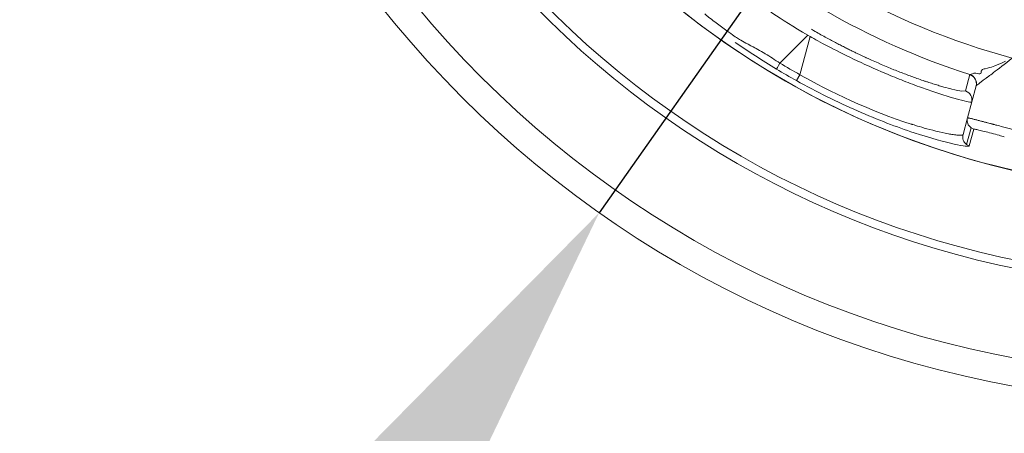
# Model space of a CAD drawing. Extents: x 0 to 283, y 0 to 196.
# Tile 16 of 30: x 223.72 to 229.03, y 99.34 to 101.57. Entities that reach past the tile are written whole.
import ezdxf

# ---------------------------------------------------------------- set-up
doc = ezdxf.new("R2010")
doc.units = 0
doc.layers.get('0').update_dxf_attribs({"linetype": 'CONTINUOUS'})
doc.layers.get('DEFPOINTS').update_dxf_attribs({"linetype": 'CONTINUOUS'})
doc.layers.add('DIM', color=7, linetype='CONTINUOUS')
doc.layers.add('TANGENT EDGES', color=7, linetype='CONTINUOUS', lineweight=0)
doc.layers.add('VISIBLE', color=255, linetype='CONTINUOUS', lineweight=0)
doc.styles.add('SANSSERIF', font='sanss___.ttf')
doc.dimstyles.new('ISO-25', dxfattribs={"dimtxt": 2.5, "dimasz": 2.5, "dimexe": 1.25, "dimexo": 1, "dimgap": 0.6, "dimtad": 1, "dimdec": 1, "dimzin": 9, "dimdsep": 46, "dimtxsty": 'SANSSERIF', "dimcen": 0.75, "dimadec": 1, "dimazin": 0, "dimtfac": 1, "dimtdec": 1, "dimtmove": 0, "dimatfit": 3, "dimfxl": 1, "dimarcsym": 0})
doc.dimstyles.new('ISO-25$0', dxfattribs={"dimtxt": 2.5, "dimasz": 2.5, "dimexe": 1.25, "dimexo": 1, "dimgap": 0.6, "dimtad": 1, "dimdec": 1, "dimzin": 9, "dimdsep": 46, "dimtxsty": 'SANSSERIF', "dimcen": 0.75, "dimadec": 1, "dimazin": 0, "dimtfac": 1, "dimtdec": 1, "dimtmove": 0, "dimatfit": 3, "dimfxl": 1, "dimarcsym": 0})

# ---------------------------------------------------------------- blocks, each defined once
blk = doc.blocks.new('*D108')
at = {"layer": 'DEFPOINTS', "color": 0, "transparency": 16777216}
for p in [(230.0861, 105.1291), (242.71, 87.1538), (242.71, 54.1474)]:
    blk.add_point(p, dxfattribs=at)
at = {"layer": 'DIM', "color": 0, "lineweight": -2, "transparency": 16777216}
for p, q in [((230.0861, 103.1291), (230.0861, 51.6474)), ((242.71, 85.1538), (242.71, 51.6474)), ((230.0861, 54.1474), (200.5654, 54.1474)), ((237.71, 54.1474), (235.0861, 54.1474))]:
    blk.add_line(p, q, dxfattribs=at)
at = {"layer": 'DIM', "color": 0, "transparency": 16777216}
for points in [[(235.0861, 54.9807), (235.0861, 53.314), (230.0861, 54.1474)], [(237.71, 54.9807), (237.71, 53.314), (242.71, 54.1474)]]:
    blk.add_solid(points, dxfattribs=at)
at = {"layer": 'DIM', "color": 0, "transparency": 16777216, "insert": (210.0885, 57.9228), "char_height": 5, "attachment_point": 5, "style": 'SANSSERIF'}
blk.add_mtext('25.25', dxfattribs=at)
blk = doc.blocks.new('*D112')
at = {"color": 0, "lineweight": -2, "transparency": 16777216}
for p, q in [((236.193, 113.8198), (239.0704, 117.9089)), ((233.3156, 109.7307), (226.8414, 100.5303)), ((192.8658, 52.2475), (223.964, 96.4412))]:
    blk.add_line(p, q, dxfattribs=at)
at = {"color": 0, "transparency": 16777216}
for points in [[(235.5115, 114.2994), (236.8745, 113.3402), (233.3156, 109.7307)], [(223.2825, 96.9208), (224.6455, 95.9617), (226.8414, 100.5303)]]:
    blk.add_solid(points, dxfattribs=at)
at = {"layer": 'DEFPOINTS', "color": 0, "transparency": 16777216}
for p in [(233.3156, 109.7307), (226.8414, 100.5303)]:
    blk.add_point(p, dxfattribs=at)
at = {"color": 0, "transparency": 16777216, "insert": (195.6717, 62.861), "char_height": 5, "attachment_point": 5, "rotation": 54.8667, "style": 'SANSSERIF'}
blk.add_mtext('∅22.5', dxfattribs=at)

msp = doc.modelspace()

# ---------------------------------------------------------------- linework, layer by layer
at = {"layer": 'TANGENT EDGES'}
for p, q in [((227.967, 101.4874), (227.8163, 101.3367)), ((227.9792, 101.4804), (227.9241, 101.2745)), ((227.967, 101.4874), (227.9792, 101.4804)), ((227.9051, 101.2427), (227.9241, 101.2745)), ((228.874, 101.2146), (228.8739, 101.2144)), ((228.8232, 100.8982), (228.8472, 100.9878)), ((228.8621, 100.9807), (228.8376, 100.8912))]:
    msp.add_line(p, q, dxfattribs=at)
for centre, radius, start, end in [((230.0785, 105.1305), 4.4848, 180, 325), ((230.0785, 105.1305), 4.9555, 183.7604, 270), ((230.0785, 105.1305), 3.8992, 225, 255), ((228.8256, 101.2273), 0.05, 345, 72.234), ((228.8258, 101.2275), 0.05, 345, 72.1871), ((228.802, 101.1392), 0.05, 345.0011, 72.2336)]:
    msp.add_arc(centre, radius, start, end, dxfattribs=at)
for centre, major_axis, ratio, start_param, end_param in [((227.8237, 101.3474), (-0.026, -0.0427), 0.015514, -1.30897, -0.033518), ((229.9053, 104.8306), (3.6497, -2.1072), 0.965926, -1.585559, -1.556034)]:
    msp.add_ellipse(centre, major_axis=major_axis, ratio=ratio, start_param=start_param, end_param=end_param, dxfattribs=at)
for points, knots in [([(227.9792, 101.4804), (228.027, 101.4532), (228.1066, 101.4098), (228.2656, 101.3339), (228.3251, 101.3069), (228.419, 101.2671), (228.4511, 101.254), (228.4994, 101.235), (228.5154, 101.2288), (228.5474, 101.2168), (228.5682, 101.2092), (228.7517, 101.1434), (228.849, 101.1214), (228.8503, 101.1263)], [0, 0, 0, 0, 0.25, 0.25, 0.375, 0.375, 0.4375, 0.4375, 0.46875, 0.46875, 0.5, 0.5, 1, 1, 1, 1]), ([(228.8036, 100.9521), (228.8034, 100.9512), (228.8028, 100.9501), (228.7985, 100.9487), (228.7964, 100.9483), (228.7919, 100.9479), (228.7901, 100.9479), (228.786, 100.9479), (228.7826, 100.948), (228.7748, 100.9484), (228.7671, 100.9491), (228.7531, 100.951), (228.7454, 100.9521), (228.7368, 100.9535), (228.7308, 100.9546), (228.7299, 100.9547), (228.6811, 100.9637), (228.6318, 100.9765), (228.5756, 100.9923), (228.5596, 100.9971), (228.5415, 101.0026), (228.5365, 101.0041), (228.5305, 101.006), (228.5288, 101.0065), (228.5259, 101.0074), (228.5304, 101.006), (228.3119, 101.0746), (228.0744, 101.1875), (227.9241, 101.2745)], [0, 0, 0, 0, 0.0625, 0.0625, 0.09375, 0.09375, 0.109375, 0.109375, 0.125, 0.125, 0.1875, 0.1875, 0.21875, 0.234375, 0.234375, 0.25, 0.25, 0.375, 0.375, 0.4375, 0.4375, 0.46875, 0.46875, 0.484375, 0.484375, 0.5, 0.5, 1, 1, 1, 1])]:
    msp.add_open_spline(points, degree=3, knots=knots, dxfattribs=at)
for points in [[(228.5403, 100.9614), (228.6329, 100.9309), (228.7061, 100.9111), (228.7567, 100.8999)], [(228.7567, 100.8999), (228.8075, 100.8888), (228.8356, 100.8865), (228.8376, 100.8912)]]:
    msp.add_open_spline(points, degree=3, dxfattribs=at)
at = {"layer": 'VISIBLE'}
for p, q in [((227.5232, 101.516), (227.4643, 101.5598)), ((229.0151, 101.3393), (229.0327, 101.3472)), ((228.8172, 101.1868), (228.8408, 101.2749)), ((228.841, 101.2751), (228.8408, 101.2749)), ((228.841, 101.2751), (228.8551, 101.2791)), ((228.8551, 101.2791), (228.8581, 101.2806)), ((228.8581, 101.2806), (228.861, 101.2826)), ((228.861, 101.2826), (228.872, 101.2836)), ((228.872, 101.2836), (228.8828, 101.2808)), ((228.901, 101.2862), (228.9023, 101.294)), ((228.9023, 101.294), (228.9061, 101.3003)), ((228.8739, 101.2144), (228.8276, 101.0417)), ((228.8172, 101.1868), (228.7961, 101.1859)), ((228.8276, 101.0417), (228.8036, 100.9521))]:
    msp.add_line(p, q, dxfattribs=at)
for radius in [5.625, 5.475]:
    msp.add_circle((230.0785, 105.1305), radius, dxfattribs=at)
for centre, radius, start, end in [((230.0785, 105.1305), 4.485, 180, 0), ((230.0785, 105.1305), 5, 183.7269, 270), ((230.0785, 105.1305), 4.0491, 227.7949, 252.2051), ((230.0785, 105.1305), 4.1737, 239.9044, 240.0956), ((230.0833, 105.1387), 4.4635, 239.199, 240.7904), ((228.8759, 101.0287), 0.05, 165, 235), ((228.8759, 101.0287), 0.05, 235, 253.9748), ((228.8506, 100.9367), 0.0473, 234.5686, 254.0026)]:
    msp.add_arc(centre, radius, start, end, dxfattribs=at)
for centre, major_axis, ratio, start_param, end_param in [((228.0586, 101.6307), (0.7412, -0.4017), 0.161988, -1.16458, -0.958963), ((228.0492, 101.6024), (0.7423, -0.3839), 0.133705, -0.962803, -0.859634), ((228.0441, 101.5954), (0.7462, -0.3795), 0.125762, -0.860083, -0.808097), ((228.015, 101.5989), (0.7858, -0.3889), 0.114498, -0.808968, -0.758541), ((227.8699, 101.5299), (0.9466, -0.3425), 0.043389, -0.381732, -0.192908), ((228.8406, 100.935), (0.0153, -0.0421), 0.843372, -2.26626, -0.875934), ((228.9556, 100.956), (-0.0934, 0.0247), 0.033351, -0.762043, -0.375301), ((228.9615, 100.9549), (-0.1019, 0.0265), 0.029173, -1.140641, -0.765412), ((228.9583, 100.9541), (-0.0964, 0.0258), 0.044788, -1.542071, -1.147399), ((228.9594, 100.9537), (-0.1009, 0.027), 0.043834, 4.323112, 4.751381), ((228.9631, 100.954), (0.0924, -0.0251), 0.03436, 0.828287, 1.183823)]:
    msp.add_ellipse(centre, major_axis=major_axis, ratio=ratio, start_param=start_param, end_param=end_param, dxfattribs=at)
for points, knots in [([(227.2365, 102.0481), (227.24, 102.0443), (227.2445, 102.0394), (227.257, 102.0263), (227.2669, 102.0162), (227.3096, 101.9741), (227.3634, 101.9245), (227.4632, 101.8404), (227.5006, 101.81), (227.5617, 101.7624), (227.5935, 101.738), (227.6269, 101.7131), (227.6495, 101.6964), (227.667, 101.6837), (227.7181, 101.6467), (227.8118, 101.5787), (227.967, 101.4874)], [0.125, 0.125, 0.125, 0.125, 0.1875, 0.1875, 0.25, 0.25, 0.5, 0.5, 0.625, 0.625, 0.6875, 0.71875, 0.71875, 0.75, 0.75, 1, 1, 1, 1]), ([(227.5871, 101.4715), (227.5798, 101.4761), (227.5707, 101.4821), (227.5493, 101.4969), (227.5288, 101.5118), (227.5232, 101.516)], [0.18750002, 0.18750002, 0.18750002, 0.18750002, 0.21875, 0.21875, 0.25000002, 0.25000002, 0.25000002, 0.25000002]), ([(228.2917, 101.3617), (228.2885, 101.3631), (228.2851, 101.3647), (228.2814, 101.3664), (228.2796, 101.3672), (228.2777, 101.3681), (228.2757, 101.369), (228.2737, 101.3699), (228.2717, 101.3709), (228.2696, 101.3718), (228.2675, 101.3728), (228.2653, 101.3738), (228.2631, 101.3749), (228.2608, 101.3759), (228.2585, 101.377), (228.2561, 101.3781), (228.2514, 101.3804), (228.2463, 101.3827), (228.241, 101.3853), (228.2357, 101.3878), (228.2301, 101.3905), (228.2242, 101.3933), (228.2184, 101.3961), (228.2122, 101.3991), (228.2058, 101.4022), (228.1994, 101.4053), (228.1927, 101.4086), (228.1857, 101.4121), (228.1787, 101.4156), (228.1714, 101.4192), (228.1638, 101.423), (228.1563, 101.4268), (228.1484, 101.4308), (228.1403, 101.435), (228.1322, 101.4391), (228.1238, 101.4435), (228.1151, 101.448), (228.1064, 101.4526), (228.0974, 101.4573), (228.0882, 101.4623), (228.0789, 101.4672), (228.0694, 101.4724), (228.0596, 101.4777), (228.04, 101.4884), (228.0193, 101.5), (227.9977, 101.5125)], [0.75, 0.75, 0.75, 0.75, 0.7678571, 0.7678571, 0.7678571, 0.7767857, 0.7767857, 0.7767857, 0.7857143, 0.7857143, 0.7857143, 0.7946429, 0.7946429, 0.7946429, 0.8035714, 0.8035714, 0.8035714, 0.8214286, 0.8214286, 0.8214286, 0.8392857, 0.8392857, 0.8392857, 0.8571429, 0.8571429, 0.8571429, 0.875, 0.875, 0.875, 0.8928571, 0.8928571, 0.8928571, 0.9107143, 0.9107143, 0.9107143, 0.9285714, 0.9285714, 0.9285714, 0.9464286, 0.9464286, 0.9464286, 0.9642857, 0.9642857, 0.9642857, 1, 1, 1, 1]), ([(227.7372, 101.3872), (227.7366, 101.3876), (227.7359, 101.388), (227.7223, 101.3962), (227.7095, 101.4036), (227.6844, 101.4177), (227.6806, 101.4199), (227.6599, 101.4308)], [0.06098538, 0.06098538, 0.06098538, 0.06098538, 0.0625, 0.0625, 0.09375, 0.09375, 0.125, 0.125, 0.125, 0.125]), ([(229.0693, 101.3642), (229.0288, 101.3324), (228.9917, 101.3041), (228.9565, 101.2772), (228.9476, 101.2704), (228.938, 101.2632), (228.9354, 101.2612), (228.9313, 101.2581), (228.9351, 101.261), (228.9037, 101.2377), (228.8965, 101.2327), (228.8801, 101.2194), (228.8749, 101.2153), (228.874, 101.2146)], [0, 0, 0, 0, 0.25, 0.25, 0.375, 0.375, 0.4375, 0.4375, 0.5, 0.5, 0.75, 0.75, 1, 1, 1, 1]), ([(228.7429, 101.1968), (228.7302, 101.1999), (228.7159, 101.2037), (228.7002, 101.2081), (228.6923, 101.2103), (228.684, 101.2127), (228.6754, 101.2153), (228.6668, 101.2179), (228.6578, 101.2206), (228.6485, 101.2235), (228.6438, 101.225), (228.639, 101.2265), (228.6342, 101.228), (228.6293, 101.2296), (228.6244, 101.2312), (228.6193, 101.2328), (228.6143, 101.2344), (228.6092, 101.2361), (228.6039, 101.2379), (228.5987, 101.2396), (228.5934, 101.2414), (228.588, 101.2432), (228.5773, 101.2468), (228.5662, 101.2507), (228.5547, 101.2547)], [0.25, 0.25, 0.25, 0.25, 0.3214286, 0.3214286, 0.3214286, 0.3571429, 0.3571429, 0.3571429, 0.3928571, 0.3928571, 0.3928571, 0.4107143, 0.4107143, 0.4107143, 0.4285714, 0.4285714, 0.4285714, 0.4464286, 0.4464286, 0.4464286, 0.4642857, 0.4642857, 0.4642857, 0.5, 0.5, 0.5, 0.5]), ([(229.1174, 100.964), (229.1173, 100.9644), (229.116, 100.965), (229.1132, 100.966), (229.1119, 100.9665), (229.1101, 100.9671), (229.1081, 100.9678), (229.1071, 100.9681), (229.1061, 100.9685), (229.1049, 100.9688), (229.1037, 100.9692), (229.1025, 100.9696), (229.1012, 100.97), (229.0986, 100.9708), (229.0958, 100.9716), (229.0927, 100.9726), (229.0896, 100.9735), (229.0862, 100.9745), (229.0827, 100.9755), (229.0791, 100.9765), (229.0753, 100.9776), (229.0714, 100.9787), (229.0674, 100.9799), (229.0632, 100.981), (229.0589, 100.9822), (229.0546, 100.9834), (229.0501, 100.9847), (229.0455, 100.9859), (229.0408, 100.9872), (229.0361, 100.9885), (229.0312, 100.9898), (229.0264, 100.9912), (229.0214, 100.9925), (229.0163, 100.9939), (229.0113, 100.9952), (229.0062, 100.9966), (229.001, 100.998), (228.9958, 100.9993), (228.9906, 101.0007), (228.9853, 101.0021), (228.9827, 101.0028), (228.9801, 101.0035), (228.9774, 101.0042), (228.9748, 101.0049), (228.9721, 101.0055), (228.9695, 101.0062), (228.9688, 101.0064), (228.9681, 101.0066), (228.9674, 101.0068), (228.9666, 101.007), (228.9659, 101.0072), (228.9651, 101.0074), (228.9643, 101.0076), (228.9635, 101.0078), (228.9627, 101.008), (228.9619, 101.0082), (228.961, 101.0084), (228.9602, 101.0087), (228.9584, 101.0091), (228.9566, 101.0096), (228.9547, 101.0101), (228.9528, 101.0106), (228.9508, 101.0112), (228.9487, 101.0117), (228.9445, 101.0128), (228.94, 101.014), (228.9352, 101.0153), (228.9328, 101.0159), (228.9304, 101.0165), (228.9278, 101.0172), (228.9253, 101.0179), (228.9227, 101.0186), (228.92, 101.0193), (228.9174, 101.02), (228.9146, 101.0207), (228.9119, 101.0214), (228.9091, 101.0221), (228.9063, 101.0229), (228.9034, 101.0236), (228.9005, 101.0244), (228.8977, 101.0251), (228.8947, 101.0259), (228.8918, 101.0266), (228.8889, 101.0274), (228.886, 101.0282), (228.8801, 101.0297), (228.8742, 101.0312), (228.8685, 101.0326), (228.8653, 101.0334), (228.8624, 101.0342), (228.8596, 101.0349), (228.8569, 101.0355), (228.8544, 101.0361), (228.8521, 101.0367), (228.8498, 101.0373), (228.8478, 101.0377), (228.8459, 101.0382), (228.844, 101.0386), (228.8424, 101.039), (228.8409, 101.0394), (228.8394, 101.0397), (228.8381, 101.04), (228.8369, 101.0402), (228.8358, 101.0405), (228.8348, 101.0407), (228.8339, 101.0409), (228.8322, 101.0412), (228.8309, 101.0415), (228.8301, 101.0416), (228.8296, 101.0417), (228.8293, 101.0417), (228.829, 101.0417), (228.8287, 101.0418), (228.8285, 101.0418), (228.8283, 101.0418), (228.8281, 101.0418), (228.828, 101.0418), (228.8279, 101.0418), (228.8278, 101.0418), (228.8278, 101.0418), (228.8277, 101.0418), (228.8277, 101.0417), (228.8277, 101.0417), (228.8277, 101.0417), (228.8277, 101.0417), (228.8277, 101.0417), (228.8276, 101.0417), (228.8276, 101.0417), (228.8276, 101.0417), (228.8276, 101.0417), (228.8276, 101.0417), (228.8276, 101.0417), (228.8276, 101.0417), (228.8276, 101.0417), (228.8276, 101.0417), (228.8276, 101.0417)], [0, 0, 0, 0, 0.071429, 0.071429, 0.071429, 0.107143, 0.107143, 0.107143, 0.125, 0.125, 0.125, 0.142857, 0.142857, 0.142857, 0.178571, 0.178571, 0.178571, 0.214286, 0.214286, 0.214286, 0.25, 0.25, 0.25, 0.285714, 0.285714, 0.285714, 0.321429, 0.321429, 0.321429, 0.357143, 0.357143, 0.357143, 0.392857, 0.392857, 0.392857, 0.428571, 0.428571, 0.428571, 0.464286, 0.464286, 0.464286, 0.482143, 0.482143, 0.482143, 0.5, 0.5, 0.5, 0.508929, 0.508929, 0.508929, 0.517857, 0.517857, 0.517857, 0.526786, 0.526786, 0.526786, 0.535714, 0.535714, 0.535714, 0.553571, 0.553571, 0.553571, 0.571429, 0.571429, 0.571429, 0.607143, 0.607143, 0.607143, 0.625, 0.625, 0.625, 0.642857, 0.642857, 0.642857, 0.660714, 0.660714, 0.660714, 0.678571, 0.678571, 0.678571, 0.696429, 0.696429, 0.696429, 0.714286, 0.714286, 0.714286, 0.75, 0.75, 0.75, 0.767857, 0.767857, 0.767857, 0.785714, 0.785714, 0.785714, 0.803571, 0.803571, 0.803571, 0.821429, 0.821429, 0.821429, 0.839286, 0.839286, 0.839286, 0.857143, 0.857143, 0.857143, 0.892857, 0.892857, 0.892857, 0.910714, 0.910714, 0.910714, 0.928571, 0.928571, 0.928571, 0.946429, 0.946429, 0.946429, 0.964286, 0.964286, 0.964286, 0.973214, 0.973214, 0.973214, 0.982143, 0.982143, 0.982143, 0.991071, 0.991071, 0.991071, 0.995536, 0.995536, 0.995536, 1, 1, 1, 1]), ([(228.8621, 100.9807), (228.8621, 100.9807), (228.8621, 100.9807), (228.8621, 100.9807), (228.8621, 100.9807), (228.8621, 100.9807), (228.8621, 100.9807), (228.8621, 100.9807), (228.8621, 100.9807), (228.8621, 100.9807), (228.8621, 100.9807), (228.8621, 100.9807), (228.8621, 100.9807), (228.8621, 100.9807), (228.8621, 100.9807), (228.8622, 100.9808), (228.8622, 100.9808), (228.8622, 100.9808), (228.8622, 100.9808), (228.8623, 100.9808), (228.8623, 100.9809), (228.8625, 100.9809), (228.8626, 100.9809), (228.8628, 100.9809), (228.863, 100.9809), (228.8633, 100.9809), (228.8637, 100.9809), (228.8641, 100.9809), (228.8651, 100.9808), (228.8666, 100.9806), (228.869, 100.9802)], [-1, -1, -1, -1, -0.9955357, -0.9955357, -0.9955357, -0.9910714, -0.9910714, -0.9910714, -0.9866071, -0.9866071, -0.9866071, -0.9821429, -0.9821429, -0.9821429, -0.9732143, -0.9732143, -0.9732143, -0.9642857, -0.9642857, -0.9642857, -0.9464286, -0.9464286, -0.9464286, -0.9285714, -0.9285714, -0.9285714, -0.9107143, -0.9107143, -0.9107143, -0.875, -0.875, -0.875, -0.875])]:
    msp.add_open_spline(points, degree=3, knots=knots, dxfattribs=at)
for points in [[(227.4643, 101.5598), (227.4428, 101.5762), (227.4217, 101.5928), (227.4106, 101.6032)], [(227.5751, 101.4486), (227.6457, 101.3994), (227.7205, 101.3507), (227.7977, 101.3047)], [(227.6599, 101.4308), (227.6184, 101.4525), (227.6016, 101.4623), (227.5871, 101.4715)], [(227.8163, 101.3367), (227.7889, 101.355), (227.7626, 101.3719), (227.7372, 101.3872)], [(228.9655, 101.3187), (228.9767, 101.3228), (228.9988, 101.3318), (229.0151, 101.3393)], [(228.8828, 101.2808), (228.8918, 101.2785), (228.9003, 101.2775), (228.901, 101.2862)], [(228.9061, 101.3003), (228.9094, 101.3034), (228.9145, 101.3054), (228.9228, 101.3071)], [(228.9228, 101.3071), (228.94, 101.3105), (228.9544, 101.3146), (228.9655, 101.3187)], [(227.9051, 101.2427), (228.0147, 101.1814), (228.1268, 101.1265), (228.2346, 101.0792)], [(228.2346, 101.0792), (228.3431, 101.0317), (228.4473, 100.992), (228.5403, 100.9614)]]:
    msp.add_open_spline(points, degree=3, dxfattribs=at)

# ---------------------------------------------------------------- dimensions: what is measured, and where the dimension line sits
dim = msp.add_diameter_dim_2p(p1=(233.3156, 109.7307), p2=(226.8414, 100.5303), dimstyle='ISO-25', override={"dimscale": 2, "dimlfac": 2, "dimdsep": 46, "dimtxsty": 'SANSSERIF'})
dim.commit()
dim.dimension.update_dxf_attribs({"geometry": '*D112', "text_midpoint": (198.7901, 60.6666), "dimtype": 163})
at = {"layer": 'DIM'}
dim = msp.add_linear_dim(base=(242.71, 54.1474), p1=(230.0861, 105.1291), p2=(242.71, 87.1538), dimstyle='ISO-25$0', override={"dimscale": 2, "dimdec": 2, "dimlfac": 2}, dxfattribs=at)
dim.commit()
dim.dimension.update_dxf_attribs({"geometry": '*D108', "text_midpoint": (210.0885, 54.1474), "dimtype": 160})

doc.saveas('drawing.dxf')
